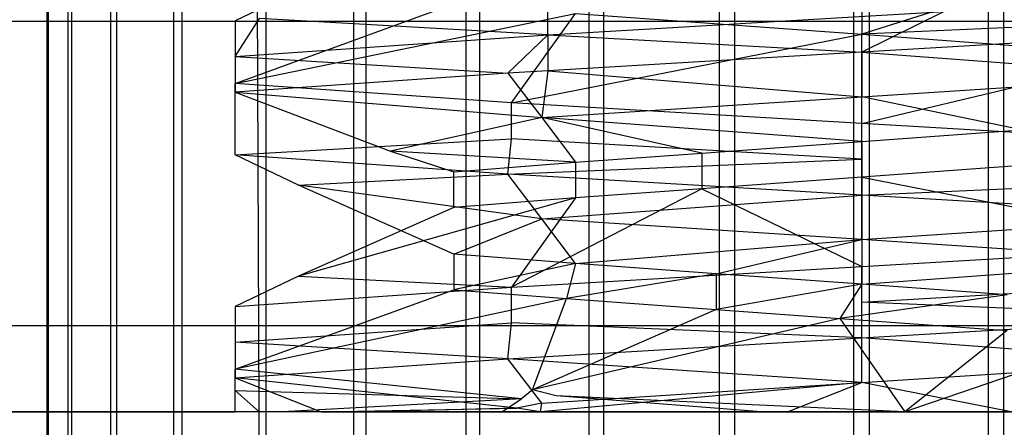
# Model space of a CAD drawing. Extents: x -23.4 to 23.6, y 0.3 to 4.
# Tile 129 of 189: x 17.1129 to 17.2078, y 3.5629 to 3.6023. Entities that reach past the tile are written whole.
import ezdxf

# ---------------------------------------------------------------- set-up
doc = ezdxf.new("R2010")
doc.units = 0
doc.header["$MEASUREMENT"] = 0
doc.layers.get('0').update_dxf_attribs({"color": 13, "linetype": 'CONTINUOUS'})

# ---------------------------------------------------------------- blocks, each defined once
blk = doc.blocks.new('FOURTY_V_PM_STL')
at = {"color": 0}
for p, q in [((17.115522, 3.38726, -0.163236), (17.115522, 3.653985, -0.163236)), ((17.115522, 3.38726, -0.163236), (17.115522, 3.653985, -0.163236)), ((17.115646, 3.38726, -0.150232), (17.115646, 3.653985, -0.150232)), ((17.115646, 3.38726, -0.150232), (17.115646, 3.653985, -0.150232)), ((17.11754, 3.38726, -0.176083), (17.11754, 3.653985, -0.176083)), ((17.11754, 3.38726, -0.176083), (17.11754, 3.653985, -0.176083)), ((17.117908, 3.38726, -0.137426), (17.117908, 3.653985, -0.137426)), ((17.117908, 3.38726, -0.137426), (17.117908, 3.653985, -0.137426)), ((17.121646, 3.38726, -0.188423), (17.121646, 3.653985, -0.188423)), ((17.121646, 3.38726, -0.188423), (17.121646, 3.653985, -0.188423)), ((17.122246, 3.38726, -0.125166), (17.122246, 3.653985, -0.125166)), ((17.122246, 3.38726, -0.125166), (17.122246, 3.653985, -0.125166)), ((17.127726, 3.38726, -0.199918), (17.127726, 3.653985, -0.199918)), ((17.127726, 3.38726, -0.199918), (17.127726, 3.653985, -0.199918)), ((17.128545, 3.38726, -0.113789), (17.128545, 3.653985, -0.113789)), ((17.128545, 3.38726, -0.113789), (17.128545, 3.653985, -0.113789)), ((17.135953, 3.564425, -0.209955), (17.135615, 3.653985, -0.210256)), ((17.135953, 3.564425, -0.209955), (17.135615, 3.653985, -0.210256)), ((17.136629, 3.38726, -0.103603), (17.136629, 3.653985, -0.103603)), ((17.136629, 3.38726, -0.103603), (17.136629, 3.653985, -0.103603)), ((17.145099, 3.38726, -0.219155), (17.145099, 3.653985, -0.219155)), ((17.145099, 3.38726, -0.219155), (17.145099, 3.653985, -0.219155)), ((17.146281, 3.564425, -0.095293), (17.146281, 3.653985, -0.094886)), ((17.146281, 3.564425, -0.095293), (17.146281, 3.653985, -0.094886)), ((17.155918, 3.38726, -0.226371), (17.155918, 3.653985, -0.226371)), ((17.155918, 3.38726, -0.226371), (17.155918, 3.653985, -0.226371)), ((17.157235, 3.38726, -0.087877), (17.157235, 3.653985, -0.087877)), ((17.157235, 3.38726, -0.087877), (17.157235, 3.653985, -0.087877)), ((17.167777, 3.38726, -0.231708), (17.167777, 3.653985, -0.231708)), ((17.167777, 3.38726, -0.231708), (17.167777, 3.653985, -0.231708)), ((17.169193, 3.38726, -0.082767), (17.169193, 3.653985, -0.082767)), ((17.169193, 3.38726, -0.082767), (17.169193, 3.653985, -0.082767)), ((17.180352, 3.38726, -0.23502), (17.180352, 3.653985, -0.23502)), ((17.180352, 3.38726, -0.23502), (17.180352, 3.653985, -0.23502)), ((17.18183, 3.38726, -0.079694), (17.18183, 3.653985, -0.079694)), ((17.18183, 3.38726, -0.079694), (17.18183, 3.653985, -0.079694)), ((17.193302, 3.38726, -0.236217), (17.193302, 3.653985, -0.236217)), ((17.193302, 3.38726, -0.236217), (17.193302, 3.653985, -0.236217)), ((17.1948, 3.38726, -0.078744), (17.1948, 3.653985, -0.078744)), ((17.1948, 3.38726, -0.078744), (17.1948, 3.653985, -0.078744)), ((17.206272, 3.38726, -0.235266), (17.206272, 3.653985, -0.235266)), ((17.206272, 3.38726, -0.235266), (17.206272, 3.653985, -0.235266)), ((17.20775, 3.38726, -0.079941), (17.20775, 3.653985, -0.079941)), ((17.20775, 3.38726, -0.079941), (17.20775, 3.653985, -0.079941)), ((17.137081, 3.603795, -0.108268), (17.133653, 3.602149, -0.108268)), ((17.133653, 3.596091, -0.206693), (17.154731, 3.603774, -0.206693)), ((17.133653, 3.596091, -0.206693), (17.154731, 3.603774, -0.206693)), ((17.163778, 3.60078, -0.085694), (17.163778, 3.604225, -0.085694)), ((17.163778, 3.60078, -0.085694), (17.163778, 3.604225, -0.085694)), ((17.19405, 3.604287, -0.220472), (17.194052, 3.600842, -0.220472)), ((17.19405, 3.604287, -0.220472), (17.194052, 3.600842, -0.220472)), ((17.202931, 3.60364, -0.219843), (17.194052, 3.600842, -0.220472)), ((17.202931, 3.60364, -0.219843), (17.194052, 3.600842, -0.220472)), ((17.133653, 3.596091, -0.206693), (17.166469, 3.602853, -0.214113)), ((17.133653, 3.596091, -0.206693), (17.166469, 3.602853, -0.214113)), ((17.160302, 3.59422, -0.2277), (17.166469, 3.602853, -0.214113)), ((17.160302, 3.59422, -0.2277), (17.166469, 3.602853, -0.214113)), ((17.163778, 3.60078, -0.085694), (17.202009, 3.603034, -0.079979)), ((17.163778, 3.60078, -0.085694), (17.202009, 3.603034, -0.079979)), ((17.166469, 3.602853, -0.214113), (17.194052, 3.600842, -0.220472)), ((17.166469, 3.602853, -0.214113), (17.194052, 3.600842, -0.220472)), ((17.202009, 3.603034, -0.079979), (17.194052, 3.59912, -0.079571)), ((17.202009, 3.603034, -0.079979), (17.194052, 3.59912, -0.079571)), ((23.138932, 3.602091, -0.007492), (-23.16028, 3.602091, -0.007492)), ((23.138932, 3.602091, -0.007492), (-23.16028, 3.602091, -0.007492)), ((17.146281, 3.564425, -0.095293), (-17.162331, 3.601983, -0.098298)), ((17.146281, 3.564425, -0.095293), (-17.162331, 3.601983, -0.098298)), ((17.133653, 3.598704, -0.108268), (17.136003, 3.602358, -0.105517)), ((17.133653, 3.602149, -0.108268), (17.133653, 3.598704, -0.108268)), ((17.163778, 3.60078, -0.085694), (17.136003, 3.602358, -0.105517)), ((17.163778, 3.60078, -0.085694), (17.136003, 3.602358, -0.105517)), ((17.223322, 3.602153, -0.213259), (17.194052, 3.600842, -0.220472)), ((17.223322, 3.602153, -0.213259), (17.194052, 3.600842, -0.220472)), ((17.133653, 3.598704, -0.108268), (17.163778, 3.60078, -0.085694)), ((17.133653, 3.598704, -0.108268), (17.163778, 3.60078, -0.085694)), ((17.163778, 3.60078, -0.085694), (17.159938, 3.597108, -0.087437)), ((17.160302, 3.59422, -0.2277), (17.194052, 3.600842, -0.220472)), ((17.160302, 3.59422, -0.2277), (17.194052, 3.600842, -0.220472)), ((17.163778, 3.60078, -0.085694), (17.163778, 3.597335, -0.085694)), ((17.163778, 3.60078, -0.085694), (17.194052, 3.59912, -0.079571)), ((17.163778, 3.60078, -0.085694), (17.194052, 3.59912, -0.079571)), ((17.228164, 3.601131, -0.087437), (17.194052, 3.59912, -0.079571)), ((17.228164, 3.601131, -0.087437), (17.194052, 3.59912, -0.079571)), ((17.194052, 3.600842, -0.220472), (17.221633, 3.598831, -0.214113)), ((17.194052, 3.59223, -0.235389), (17.194052, 3.600842, -0.220472)), ((17.194052, 3.59223, -0.235389), (17.194052, 3.600842, -0.220472)), ((17.194052, 3.600842, -0.220472), (17.221633, 3.598831, -0.214113)), ((17.133653, 3.598704, -0.108268), (17.133653, 3.595259, -0.108268)), ((17.133653, 3.598704, -0.108268), (17.159938, 3.597108, -0.087437)), ((17.133653, 3.598704, -0.108268), (17.159938, 3.597108, -0.087437)), ((17.133653, 3.598704, -0.108268), (17.133653, 3.595259, -0.108268)), ((17.194052, 3.59912, -0.079571), (17.163778, 3.597335, -0.085694)), ((17.194052, 3.59912, -0.079571), (17.163778, 3.597335, -0.085694)), ((17.194052, 3.59912, -0.079571), (17.194052, 3.594814, -0.08703)), ((17.194052, 3.59912, -0.079571), (17.194052, 3.594814, -0.08703)), ((17.194052, 3.59912, -0.079571), (17.2249, 3.596825, -0.094142)), ((17.194052, 3.59912, -0.079571), (17.2249, 3.596825, -0.094142)), ((17.194052, 3.59223, -0.235389), (17.221633, 3.598831, -0.214113)), ((17.194052, 3.59223, -0.235389), (17.221633, 3.598831, -0.214113)), ((17.159938, 3.597108, -0.087437), (17.133653, 3.595259, -0.108268)), ((17.159938, 3.597108, -0.087437), (17.133653, 3.595259, -0.108268)), ((17.163778, 3.597335, -0.085694), (17.159938, 3.597108, -0.087437)), ((17.159938, 3.597108, -0.087437), (17.163202, 3.592802, -0.094142)), ((17.159938, 3.597108, -0.087437), (17.163202, 3.592802, -0.094142)), ((17.163778, 3.597335, -0.085694), (17.163202, 3.592802, -0.094142)), ((17.163778, 3.597335, -0.085694), (17.163202, 3.592802, -0.094142)), ((17.163778, 3.597335, -0.085694), (17.194052, 3.594814, -0.08703)), ((17.163778, 3.597335, -0.085694), (17.194052, 3.594814, -0.08703)), ((17.194052, 3.594814, -0.08703), (17.2249, 3.596825, -0.094142)), ((17.194052, 3.594814, -0.08703), (17.2249, 3.596825, -0.094142)), ((17.133653, 3.589201, -0.206693), (17.133653, 3.596091, -0.206693)), ((17.160302, 3.59422, -0.2277), (17.133653, 3.596091, -0.206693)), ((17.133653, 3.589201, -0.206693), (17.133653, 3.596091, -0.206693)), ((17.160302, 3.59422, -0.2277), (17.133653, 3.596091, -0.206693)), ((17.133653, 3.595259, -0.108268), (17.163202, 3.592802, -0.094142)), ((17.133653, 3.595259, -0.108268), (17.148639, 3.589573, -0.108268)), ((17.133653, 3.595259, -0.108268), (17.163202, 3.592802, -0.094142)), ((17.133653, 3.595259, -0.108268), (17.148639, 3.589573, -0.108268)), ((17.163202, 3.592802, -0.094142), (17.194052, 3.594814, -0.08703)), ((17.163202, 3.592802, -0.094142), (17.194052, 3.594814, -0.08703)), ((17.209461, 3.591631, -0.096402), (17.194052, 3.594814, -0.08703)), ((17.209461, 3.591631, -0.096402), (17.194052, 3.594814, -0.08703)), ((17.194052, 3.590508, -0.094488), (17.194052, 3.594814, -0.08703)), ((17.194052, 3.590508, -0.094488), (17.194052, 3.594814, -0.08703)), ((17.160302, 3.590775, -0.2277), (17.160302, 3.59422, -0.2277)), ((17.160302, 3.590775, -0.2277), (17.160302, 3.59422, -0.2277)), ((17.194052, 3.59223, -0.235389), (17.160302, 3.59422, -0.2277)), ((17.194052, 3.59223, -0.235389), (17.160302, 3.59422, -0.2277)), ((17.163202, 3.592802, -0.094142), (17.148639, 3.589573, -0.108268)), ((17.163202, 3.592802, -0.094142), (17.148639, 3.589573, -0.108268)), ((17.163202, 3.592802, -0.094142), (17.166469, 3.588496, -0.100848)), ((17.194052, 3.590508, -0.094488), (17.163202, 3.592802, -0.094142)), ((17.194052, 3.590508, -0.094488), (17.163202, 3.592802, -0.094142)), ((17.178639, 3.589384, -0.096403), (17.163202, 3.592802, -0.094142)), ((17.178639, 3.589384, -0.096403), (17.163202, 3.592802, -0.094142)), ((17.163202, 3.592802, -0.094142), (17.166469, 3.588496, -0.100848)), ((17.194052, 3.588785, -0.235389), (17.194052, 3.59223, -0.235389)), ((17.194052, 3.588785, -0.235389), (17.194052, 3.59223, -0.235389)), ((17.2278, 3.59024, -0.2277), (17.194052, 3.59223, -0.235389)), ((17.2278, 3.59024, -0.2277), (17.194052, 3.59223, -0.235389)), ((17.194052, 3.590508, -0.094488), (17.209461, 3.591631, -0.096402)), ((17.194052, 3.590508, -0.094488), (17.209461, 3.591631, -0.096402)), ((17.133653, 3.589201, -0.206693), (17.160302, 3.590775, -0.2277)), ((17.133653, 3.589201, -0.206693), (17.160302, 3.590775, -0.2277)), ((17.159938, 3.587352, -0.227524), (17.160302, 3.590775, -0.2277)), ((17.159938, 3.587352, -0.227524), (17.160302, 3.590775, -0.2277)), ((17.194052, 3.588785, -0.235389), (17.160302, 3.590775, -0.2277)), ((17.194052, 3.588785, -0.235389), (17.160302, 3.590775, -0.2277)), ((17.178639, 3.589384, -0.096403), (17.194052, 3.590508, -0.094488)), ((17.178639, 3.589384, -0.096403), (17.194052, 3.590508, -0.094488)), ((17.194052, 3.590508, -0.094488), (17.194052, 3.587063, -0.094488)), ((17.194052, 3.590508, -0.094488), (17.194052, 3.587063, -0.094488)), ((17.139753, 3.586292, -0.206693), (17.133653, 3.589201, -0.206693)), ((17.139753, 3.586292, -0.206693), (17.133653, 3.589201, -0.206693)), ((17.159938, 3.587352, -0.227524), (17.133653, 3.589201, -0.206693)), ((17.159938, 3.587352, -0.227524), (17.133653, 3.589201, -0.206693)), ((17.166469, 3.588496, -0.100848), (17.148639, 3.589573, -0.108268)), ((17.166469, 3.588496, -0.100848), (17.148639, 3.589573, -0.108268)), ((17.148639, 3.589573, -0.108268), (17.154728, 3.587565, -0.108269)), ((17.148639, 3.589573, -0.108268), (17.154728, 3.587565, -0.108269)), ((17.166469, 3.588496, -0.100848), (17.178639, 3.589384, -0.096403)), ((17.166469, 3.588496, -0.100848), (17.178639, 3.589384, -0.096403)), ((17.178639, 3.589384, -0.096403), (17.178644, 3.585939, -0.096401)), ((17.178639, 3.589384, -0.096403), (17.178644, 3.585939, -0.096401)), ((17.154728, 3.587565, -0.108269), (17.166469, 3.588496, -0.100848)), ((17.154728, 3.587565, -0.108269), (17.166469, 3.588496, -0.100848)), ((17.159938, 3.587352, -0.227524), (17.194052, 3.588785, -0.235389)), ((17.159938, 3.587352, -0.227524), (17.194052, 3.588785, -0.235389)), ((17.166469, 3.588496, -0.100848), (17.166469, 3.585052, -0.100848)), ((17.166469, 3.588496, -0.100848), (17.166469, 3.585052, -0.100848)), ((17.194052, 3.58534, -0.235389), (17.194052, 3.588785, -0.235389)), ((17.194052, 3.58534, -0.235389), (17.194052, 3.588785, -0.235389)), ((17.209459, 3.588186, -0.096402), (17.194052, 3.587063, -0.094488)), ((17.209459, 3.588186, -0.096402), (17.194052, 3.587063, -0.094488)), ((17.139753, 3.586292, -0.206693), (17.159938, 3.587352, -0.227524)), ((17.139753, 3.586292, -0.206693), (17.159938, 3.587352, -0.227524)), ((17.154731, 3.584145, -0.108268), (17.154728, 3.587565, -0.108269)), ((17.154731, 3.584145, -0.108268), (17.154728, 3.587565, -0.108269)), ((17.163202, 3.583045, -0.220818), (17.159938, 3.587352, -0.227524)), ((17.163202, 3.583045, -0.220818), (17.159938, 3.587352, -0.227524)), ((17.194052, 3.58534, -0.235389), (17.159938, 3.587352, -0.227524)), ((17.194052, 3.58534, -0.235389), (17.159938, 3.587352, -0.227524)), ((17.154731, 3.579639, -0.206693), (17.139753, 3.586292, -0.206693)), ((17.154731, 3.579639, -0.206693), (17.139753, 3.586292, -0.206693)), ((17.163202, 3.583045, -0.220818), (17.139753, 3.586292, -0.206693)), ((17.163202, 3.583045, -0.220818), (17.139753, 3.586292, -0.206693)), ((17.194052, 3.587063, -0.094488), (17.178644, 3.585939, -0.096401)), ((17.194052, 3.587063, -0.094488), (17.178644, 3.585939, -0.096401)), ((17.194052, 3.587063, -0.094488), (17.194052, 3.57845, -0.079571)), ((17.194052, 3.587063, -0.094488), (17.194052, 3.57845, -0.079571)), ((17.194052, 3.587063, -0.094488), (17.2278, 3.58044, -0.087261)), ((17.194052, 3.587063, -0.094488), (17.2278, 3.58044, -0.087261)), ((17.194052, 3.58534, -0.235389), (17.2278, 3.586796, -0.2277)), ((17.194052, 3.58534, -0.235389), (17.2278, 3.586796, -0.2277)), ((17.178644, 3.585939, -0.096401), (17.160302, 3.576461, -0.087261)), ((17.178644, 3.585939, -0.096401), (17.160302, 3.576461, -0.087261)), ((17.163202, 3.583045, -0.220818), (17.194052, 3.58534, -0.235389)), ((17.163202, 3.583045, -0.220818), (17.194052, 3.58534, -0.235389)), ((17.178644, 3.585939, -0.096401), (17.166469, 3.585052, -0.100848)), ((17.178644, 3.585939, -0.096401), (17.166469, 3.585052, -0.100848)), ((17.178644, 3.585939, -0.096401), (17.194052, 3.57845, -0.079571)), ((17.178644, 3.585939, -0.096401), (17.194052, 3.57845, -0.079571)), ((17.194052, 3.581034, -0.227931), (17.194052, 3.58534, -0.235389)), ((17.194052, 3.581034, -0.227931), (17.194052, 3.58534, -0.235389)), ((17.228164, 3.583329, -0.227524), (17.194052, 3.58534, -0.235389)), ((17.228164, 3.583329, -0.227524), (17.194052, 3.58534, -0.235389)), ((17.166469, 3.585052, -0.100848), (17.139753, 3.577498, -0.108268)), ((17.166469, 3.585052, -0.100848), (17.139753, 3.577498, -0.108268)), ((17.166469, 3.585052, -0.100848), (17.154731, 3.584145, -0.108268)), ((17.166469, 3.585052, -0.100848), (17.154731, 3.584145, -0.108268)), ((17.166469, 3.585052, -0.100848), (17.160302, 3.576461, -0.087261)), ((17.166469, 3.585052, -0.100848), (17.160302, 3.576461, -0.087261)), ((17.154731, 3.584145, -0.108268), (17.139753, 3.577498, -0.108268)), ((17.154731, 3.584145, -0.108268), (17.139753, 3.577498, -0.108268)), ((17.154731, 3.579639, -0.206693), (17.163202, 3.583045, -0.220818)), ((17.154731, 3.579639, -0.206693), (17.163202, 3.583045, -0.220818)), ((17.166469, 3.578739, -0.214113), (17.163202, 3.583045, -0.220818)), ((17.166469, 3.578739, -0.214113), (17.163202, 3.583045, -0.220818)), ((17.194052, 3.581034, -0.227931), (17.163202, 3.583045, -0.220818)), ((17.194052, 3.581034, -0.227931), (17.163202, 3.583045, -0.220818)), ((17.194052, 3.581034, -0.227931), (17.228164, 3.583329, -0.227524)), ((17.194052, 3.581034, -0.227931), (17.228164, 3.583329, -0.227524)), ((17.166469, 3.578739, -0.214113), (17.194052, 3.581034, -0.227931)), ((17.166469, 3.578739, -0.214113), (17.194052, 3.581034, -0.227931)), ((17.180017, 3.577751, -0.218889), (17.194052, 3.581034, -0.227931)), ((17.180017, 3.577751, -0.218889), (17.194052, 3.581034, -0.227931)), ((17.2249, 3.579023, -0.220818), (17.194052, 3.581034, -0.227931)), ((17.194052, 3.581034, -0.227931), (17.194052, 3.576728, -0.220472)), ((17.194052, 3.581034, -0.227931), (17.194052, 3.576728, -0.220472)), ((17.2249, 3.579023, -0.220818), (17.194052, 3.581034, -0.227931)), ((17.166469, 3.578739, -0.214113), (17.154731, 3.579639, -0.206693)), ((17.154731, 3.579639, -0.206693), (17.154731, 3.576202, -0.206693)), ((17.154731, 3.579639, -0.206693), (17.154731, 3.576202, -0.206693)), ((17.166469, 3.578739, -0.214113), (17.154731, 3.579639, -0.206693)), ((17.194052, 3.57845, -0.079571), (17.2278, 3.58044, -0.087261)), ((17.194052, 3.57845, -0.079571), (17.2278, 3.58044, -0.087261)), ((17.166469, 3.578739, -0.214113), (17.154731, 3.576202, -0.206693)), ((17.166469, 3.578739, -0.214113), (17.154731, 3.576202, -0.206693)), ((17.166469, 3.578739, -0.214113), (17.16558, 3.575359, -0.213671)), ((17.166469, 3.578739, -0.214113), (17.16558, 3.575359, -0.213671)), ((17.180017, 3.577751, -0.218889), (17.166469, 3.578739, -0.214113)), ((17.180017, 3.577751, -0.218889), (17.166469, 3.578739, -0.214113)), ((17.194052, 3.576728, -0.220472), (17.2249, 3.579023, -0.220818)), ((17.194052, 3.576728, -0.220472), (17.2249, 3.579023, -0.220818)), ((17.160302, 3.576461, -0.087261), (17.194052, 3.57845, -0.079571)), ((17.160302, 3.576461, -0.087261), (17.194052, 3.57845, -0.079571)), ((17.180017, 3.577751, -0.218889), (17.16558, 3.575359, -0.213671)), ((17.180017, 3.577751, -0.218889), (17.16558, 3.575359, -0.213671)), ((17.194052, 3.576728, -0.220472), (17.180017, 3.577751, -0.218889)), ((17.180017, 3.577751, -0.218889), (17.180017, 3.574306, -0.218889)), ((17.180017, 3.577751, -0.218889), (17.180017, 3.574306, -0.218889)), ((17.194052, 3.576728, -0.220472), (17.180017, 3.577751, -0.218889)), ((17.194052, 3.575006, -0.079571), (17.194052, 3.57845, -0.079571)), ((17.194052, 3.575006, -0.079571), (17.194052, 3.57845, -0.079571)), ((17.139753, 3.577498, -0.108268), (17.133653, 3.574589, -0.108268)), ((17.139753, 3.577498, -0.108268), (17.133653, 3.574589, -0.108268)), ((17.139753, 3.577498, -0.108268), (17.160302, 3.576461, -0.087261)), ((17.139753, 3.577498, -0.108268), (17.160302, 3.576461, -0.087261)), ((17.194052, 3.575006, -0.079571), (17.2278, 3.576995, -0.087261)), ((17.194052, 3.575006, -0.079571), (17.2278, 3.576995, -0.087261)), ((17.133653, 3.574589, -0.108268), (17.160302, 3.576461, -0.087261)), ((17.133653, 3.574589, -0.108268), (17.160302, 3.576461, -0.087261)), ((17.133653, 3.568532, -0.206693), (17.154731, 3.576202, -0.206693)), ((17.133653, 3.568532, -0.206693), (17.154731, 3.576202, -0.206693)), ((17.154731, 3.576202, -0.206693), (17.16558, 3.575359, -0.213671)), ((17.154731, 3.576202, -0.206693), (17.16558, 3.575359, -0.213671)), ((17.160302, 3.573016, -0.087261), (17.160302, 3.576461, -0.087261)), ((17.160302, 3.573016, -0.087261), (17.160302, 3.576461, -0.087261)), ((17.194052, 3.576728, -0.220472), (17.180017, 3.574306, -0.218889)), ((17.194052, 3.576728, -0.220472), (17.180017, 3.574306, -0.218889)), ((17.194052, 3.576728, -0.220472), (17.191932, 3.573438, -0.220437)), ((17.194052, 3.576728, -0.220472), (17.191932, 3.573438, -0.220437)), ((17.208085, 3.575705, -0.218889), (17.194052, 3.576728, -0.220472)), ((17.208085, 3.575705, -0.218889), (17.194052, 3.576728, -0.220472)), ((17.16558, 3.575359, -0.213671), (17.133653, 3.568532, -0.206693)), ((17.16558, 3.575359, -0.213671), (17.133653, 3.568532, -0.206693)), ((17.162304, 3.566542, -0.228627), (17.16558, 3.575359, -0.213671)), ((17.162304, 3.566542, -0.228627), (17.16558, 3.575359, -0.213671)), ((17.16558, 3.575359, -0.213671), (17.180017, 3.574306, -0.218889)), ((17.16558, 3.575359, -0.213671), (17.180017, 3.574306, -0.218889)), ((17.208085, 3.575705, -0.218889), (17.191932, 3.573438, -0.220437)), ((17.208085, 3.575705, -0.218889), (17.191932, 3.573438, -0.220437)), ((17.228164, 3.573572, -0.087437), (17.194052, 3.575006, -0.079571)), ((17.228164, 3.573572, -0.087437), (17.194052, 3.575006, -0.079571)), ((17.194052, 3.571561, -0.079571), (17.194052, 3.575006, -0.079571)), ((17.194052, 3.571561, -0.079571), (17.194052, 3.575006, -0.079571)), ((17.133653, 3.574589, -0.108268), (17.133653, 3.571145, -0.108268)), ((17.133653, 3.574589, -0.108268), (17.133653, 3.571145, -0.108268)), ((17.180017, 3.574306, -0.218889), (17.162304, 3.566542, -0.228627)), ((17.180017, 3.574306, -0.218889), (17.162304, 3.566542, -0.228627)), ((17.180017, 3.574306, -0.218889), (17.191932, 3.573438, -0.220437)), ((17.180017, 3.574306, -0.218889), (17.191932, 3.573438, -0.220437)), ((17.133653, 3.571145, -0.108268), (17.160302, 3.573016, -0.087261)), ((17.133653, 3.571145, -0.108268), (17.160302, 3.573016, -0.087261)), ((17.159938, 3.56955, -0.087437), (17.160302, 3.573016, -0.087261)), ((17.159938, 3.56955, -0.087437), (17.160302, 3.573016, -0.087261)), ((17.194052, 3.571561, -0.079571), (17.160302, 3.573016, -0.087261)), ((17.194052, 3.571561, -0.079571), (17.160302, 3.573016, -0.087261)), ((17.191932, 3.573438, -0.220437), (17.162304, 3.566542, -0.228627)), ((17.191932, 3.573438, -0.220437), (17.162304, 3.566542, -0.228627)), ((17.191932, 3.573438, -0.220437), (17.208086, 3.57226, -0.218889)), ((17.191932, 3.573438, -0.220437), (17.208086, 3.57226, -0.218889)), ((17.191932, 3.573438, -0.220437), (17.198224, 3.564425, -0.235277)), ((17.191932, 3.573438, -0.220437), (17.198224, 3.564425, -0.235277)), ((17.194052, 3.571561, -0.079571), (17.228164, 3.573572, -0.087437)), ((17.194052, 3.571561, -0.079571), (17.228164, 3.573572, -0.087437)), ((13.879091, 3.572748, -0.79857), (23.138932, 3.572748, -0.79857)), ((13.879091, 3.572748, -0.79857), (23.138932, 3.572748, -0.79857)), ((17.208086, 3.57226, -0.218889), (17.198224, 3.564425, -0.235277)), ((17.208086, 3.57226, -0.218889), (17.198224, 3.564425, -0.235277)), ((17.159938, 3.56955, -0.087437), (17.133653, 3.571145, -0.108268)), ((17.159938, 3.56955, -0.087437), (17.133653, 3.571145, -0.108268)), ((17.133653, 3.571145, -0.108268), (17.133653, 3.5677, -0.108268)), ((17.133653, 3.571145, -0.108268), (17.133653, 3.5677, -0.108268)), ((17.159938, 3.56955, -0.087437), (17.194052, 3.571561, -0.079571)), ((17.159938, 3.56955, -0.087437), (17.194052, 3.571561, -0.079571)), ((17.2249, 3.569266, -0.094142), (17.194052, 3.571561, -0.079571)), ((17.2249, 3.569266, -0.094142), (17.194052, 3.571561, -0.079571)), ((17.194052, 3.567255, -0.08703), (17.194052, 3.571561, -0.079571)), ((17.194052, 3.567255, -0.08703), (17.194052, 3.571561, -0.079571)), ((17.218862, 3.571474, -0.215381), (17.198224, 3.564425, -0.235277)), ((17.218862, 3.571474, -0.215381), (17.198224, 3.564425, -0.235277)), ((17.133653, 3.5677, -0.108268), (17.159938, 3.56955, -0.087437)), ((17.133653, 3.5677, -0.108268), (17.159938, 3.56955, -0.087437)), ((17.194052, 3.567255, -0.08703), (17.159938, 3.56955, -0.087437)), ((17.194052, 3.567255, -0.08703), (17.159938, 3.56955, -0.087437)), ((17.163202, 3.565243, -0.094142), (17.159938, 3.56955, -0.087437)), ((17.163202, 3.565243, -0.094142), (17.159938, 3.56955, -0.087437)), ((17.194052, 3.567255, -0.08703), (17.2249, 3.569266, -0.094142)), ((17.194052, 3.567255, -0.08703), (17.2249, 3.569266, -0.094142)), ((17.133653, 3.566466, -0.206693), (17.133653, 3.568532, -0.206693)), ((17.161261, 3.56568, -0.228153), (17.133653, 3.568532, -0.206693)), ((17.133653, 3.566466, -0.206693), (17.133653, 3.568532, -0.206693)), ((17.161261, 3.56568, -0.228153), (17.133653, 3.568532, -0.206693)), ((17.160799, 3.564788, -0.095719), (17.133653, 3.5677, -0.108268)), ((17.160799, 3.564788, -0.095719), (17.133653, 3.5677, -0.108268)), ((17.133653, 3.5677, -0.108268), (17.141954, 3.564425, -0.108268)), ((17.133653, 3.5677, -0.108268), (17.141954, 3.564425, -0.108268)), ((17.133653, 3.564425, -0.206693), (17.133653, 3.566466, -0.206693)), ((17.133653, 3.566466, -0.206693), (17.161261, 3.56568, -0.228153)), ((17.133653, 3.566466, -0.206693), (17.161261, 3.56568, -0.228153)), ((17.135953, 3.564425, -0.209955), (17.133653, 3.566466, -0.206693)), ((17.162304, 3.566542, -0.228627), (17.161261, 3.56568, -0.228153)), ((17.162304, 3.566542, -0.228627), (17.161261, 3.56568, -0.228153)), ((17.164585, 3.565954, -0.229076), (17.162304, 3.566542, -0.228627)), ((17.164585, 3.565954, -0.229076), (17.162304, 3.566542, -0.228627)), ((17.194052, 3.567255, -0.08703), (17.163069, 3.564425, -0.095698)), ((17.194052, 3.567255, -0.08703), (17.163069, 3.564425, -0.095698)), ((17.163202, 3.565243, -0.094142), (17.194052, 3.567255, -0.08703)), ((17.163202, 3.565243, -0.094142), (17.194052, 3.567255, -0.08703)), ((17.186886, 3.564425, -0.09146), (17.194052, 3.567255, -0.08703)), ((17.186886, 3.564425, -0.09146), (17.194052, 3.567255, -0.08703)), ((17.208455, 3.564425, -0.095377), (17.194052, 3.567255, -0.08703)), ((17.208455, 3.564425, -0.095377), (17.194052, 3.567255, -0.08703)), ((17.161261, 3.56568, -0.228153), (17.13822, 3.564425, -0.211819)), ((17.161261, 3.56568, -0.228153), (17.13822, 3.564425, -0.211819)), ((17.159354, 3.564425, -0.227236), (17.161261, 3.56568, -0.228153)), ((17.159354, 3.564425, -0.227236), (17.161261, 3.56568, -0.228153)), ((17.184399, 3.564425, -0.234789), (17.164585, 3.565954, -0.229076)), ((17.184399, 3.564425, -0.234789), (17.164585, 3.565954, -0.229076)), ((17.198224, 3.564425, -0.235277), (17.164585, 3.565954, -0.229076)), ((17.198224, 3.564425, -0.235277), (17.164585, 3.565954, -0.229076)), ((17.146281, 3.564425, -0.095293), (-17.162332, 3.564497, -0.098307)), ((17.146281, 3.564425, -0.095293), (-17.162332, 3.564497, -0.098307)), ((17.141954, 3.564425, -0.108268), (17.160799, 3.564788, -0.095719)), ((17.141954, 3.564425, -0.108268), (17.160799, 3.564788, -0.095719)), ((17.160799, 3.564788, -0.095719), (17.146281, 3.564425, -0.095293)), ((17.160799, 3.564788, -0.095719), (17.146281, 3.564425, -0.095293)), ((17.163202, 3.565243, -0.094142), (17.160799, 3.564788, -0.095719)), ((17.163202, 3.565243, -0.094142), (17.160799, 3.564788, -0.095719)), ((17.163069, 3.564425, -0.095698), (17.160799, 3.564788, -0.095719)), ((17.163069, 3.564425, -0.095698), (17.160799, 3.564788, -0.095719)), ((17.163069, 3.564425, -0.095698), (17.163202, 3.565243, -0.094142)), ((17.163069, 3.564425, -0.095698), (17.163202, 3.565243, -0.094142)), ((23.138932, 3.564425, -0.700787), (-23.16028, 3.564425, -0.700787)), ((23.138932, 3.564425, -0.700787), (-23.16028, 3.564425, -0.700787)), ((23.138932, 3.564425, -0.669291), (-23.16028, 3.564425, -0.669291)), ((23.138932, 3.564425, -0.669291), (-23.16028, 3.564425, -0.669291)), ((23.138932, 3.564425, 0), (-23.16028, 3.564425, 0)), ((23.138932, 3.564425, 0), (-23.16028, 3.564425, 0)), ((-17.162611, 3.564425, -0.206693), (17.133653, 3.564425, -0.206693)), ((-17.162611, 3.564425, -0.206693), (17.133653, 3.564425, -0.206693)), ((17.146281, 3.564425, -0.095293), (-11.454274, 3.564425, -0.108268)), ((17.141954, 3.564425, -0.108268), (-11.454274, 3.564425, -0.108268)), ((17.146281, 3.564425, -0.095293), (-11.454274, 3.564425, -0.108268)), ((17.141954, 3.564425, -0.108268), (-11.454274, 3.564425, -0.108268)), ((23.138932, 3.564425, -0.629921), (4.619248, 3.564425, -0.629921)), ((23.138932, 3.564425, -0.629921), (4.619248, 3.564425, -0.629921)), ((17.135953, 3.564425, -0.209955), (17.133653, 3.564425, -0.206693)), ((17.135615, 3.38726, -0.210256), (17.135953, 3.564425, -0.209955)), ((17.135615, 3.38726, -0.210256), (17.135953, 3.564425, -0.209955)), ((17.13822, 3.564425, -0.211819), (17.135953, 3.564425, -0.209955)), ((17.13822, 3.564425, -0.211819), (17.135953, 3.564425, -0.209955)), ((17.159354, 3.564425, -0.227236), (17.13822, 3.564425, -0.211819)), ((17.159354, 3.564425, -0.227236), (17.13822, 3.564425, -0.211819)), ((17.141954, 3.564425, -0.108268), (17.163069, 3.564425, -0.095698)), ((17.141954, 3.564425, -0.108268), (17.163069, 3.564425, -0.095698)), ((17.146281, 3.38726, -0.094886), (17.146281, 3.564425, -0.095293)), ((17.146281, 3.38726, -0.094886), (17.146281, 3.564425, -0.095293)), ((17.184399, 3.564425, -0.234789), (17.159354, 3.564425, -0.227236)), ((17.184399, 3.564425, -0.234789), (17.159354, 3.564425, -0.227236)), ((17.163069, 3.564425, -0.095698), (17.186886, 3.564425, -0.09146)), ((17.163069, 3.564425, -0.095698), (17.186886, 3.564425, -0.09146)), ((17.198224, 3.564425, -0.235277), (17.184399, 3.564425, -0.234789)), ((17.198224, 3.564425, -0.235277), (17.184399, 3.564425, -0.234789)), ((17.186886, 3.564425, -0.09146), (17.208455, 3.564425, -0.095377)), ((17.186886, 3.564425, -0.09146), (17.208455, 3.564425, -0.095377)), ((17.233129, 3.564425, -0.220483), (17.198224, 3.564425, -0.235277)), ((17.233129, 3.564425, -0.220483), (17.198224, 3.564425, -0.235277))]:
    blk.add_line(p, q, dxfattribs=at)

msp = doc.modelspace()

# ---------------------------------------------------------------- block references
at = {"color": 0}
msp.add_blockref('FOURTY_V_PM_STL', (0, 0), dxfattribs=at)

doc.saveas('drawing.dxf')
